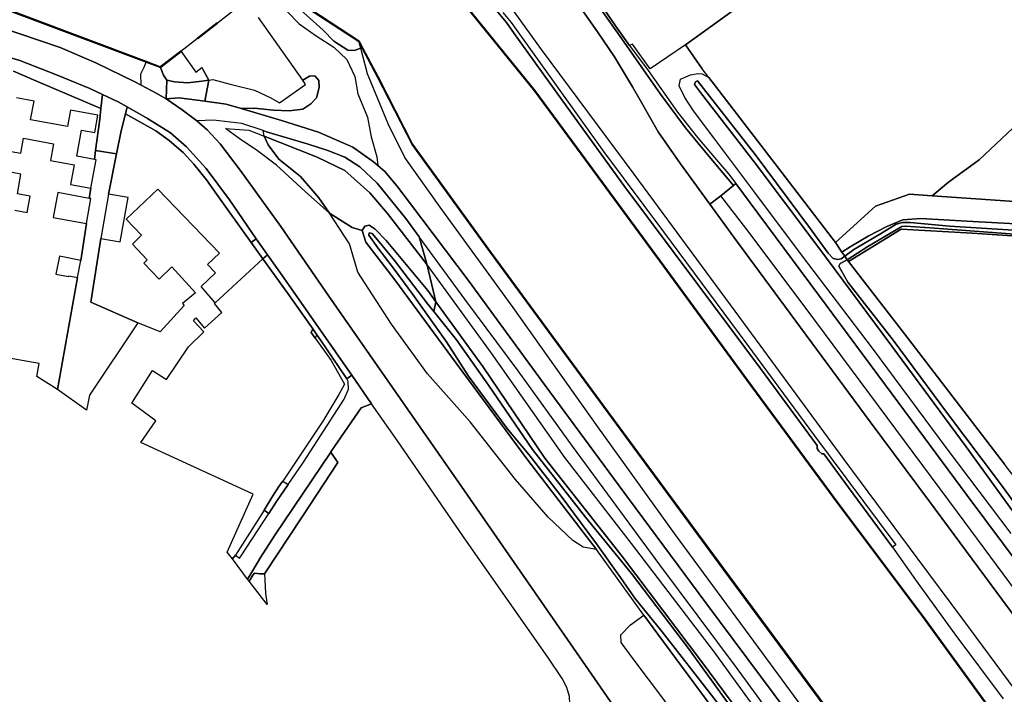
# Model space of a CAD drawing. Extents: x -26035517 to 31750492, y -9237385 to 8160032.
# Tile 244 of 256: x 30787674 to 30961970, y -7990240 to -7870810. Entities that reach past the tile are written whole.
import ezdxf

# ---------------------------------------------------------------- set-up
doc = ezdxf.new("R2010")
doc.units = 0
doc.layers.add('T-25', color=7, linetype='CONTINUOUS')

msp = doc.modelspace()

# ---------------------------------------------------------------- linework, layer by layer
at = {"layer": 'T-25', "color": 9}
for points in [[(30837456, -7798217, 15589), (30849371, -7815203, 15511), (30870310, -7844945, 15507), (30889950, -7872969, 15565), (30892948, -7877395, 15565), (30896177, -7882724, 15561), (30897767, -7885488, 15585), (30900715, -7890649, 15536), (30904656, -7896337, 15540), (30909817, -7903482, 15618), (30911778, -7901987, 15483), (30914019, -7900171, 15425), (30912166, -7897895, 15409), (30908527, -7893625, 15405), (30905552, -7889933, 15409), (30901120, -7883977, 15450), (30894242, -7874183, 15462), (30885942, -7862407, 15470), (30877320, -7849802, 15483), (30867979, -7836551, 15479), (30861394, -7827058, 15483), (30854274, -7816646, 15483), (30846811, -7805708, 15393)], [(30837456, -7798217, 15589), (30849371, -7815203, 15511), (30870310, -7844945, 15507), (30889950, -7872969, 15565), (30892948, -7877395, 15565), (30896177, -7882724, 15561), (30897767, -7885488, 15585), (30900715, -7890649, 15536), (30904656, -7896337, 15540), (30909817, -7903482, 15618), (30914073, -7909302, 15626), (30924057, -7922840, 15651), (30938234, -7942016, 15647), (30948719, -7956123, 15647), (30961642, -7973549, 15643), (30969945, -7984800, 15663)], [(30846811, -7805708, 15393), (30854274, -7816646, 15483), (30861394, -7827058, 15483), (30867979, -7836551, 15479), (30877320, -7849802, 15483), (30885942, -7862407, 15470), (30894242, -7874183, 15462), (30901120, -7883977, 15450), (30905552, -7889933, 15409), (30908527, -7893625, 15405), (30912166, -7897895, 15409), (30914019, -7900171, 15425), (30911778, -7901987, 15483), (30909817, -7903482, 15618), (30904656, -7896337, 15540), (30900715, -7890649, 15536), (30897767, -7885488, 15585), (30896177, -7882724, 15561), (30892948, -7877395, 15565), (30889950, -7872969, 15565), (30870310, -7844945, 15507), (30849371, -7815203, 15511), (30837456, -7798217, 15589)], [(30963916, -7989421, 15781), (30954648, -7976917, 15786), (30946519, -7966076, 15733), (30933604, -7948680, 15815), (30915139, -7923525, 15733), (30896434, -7898139, 15799), (30880067, -7876071, 15782), (30869071, -7860777, 15774), (30852722, -7837740, 15785), (30850818, -7835057, 15786), (30850771, -7834991, 15786), (30846158, -7828252, 15807), (30836934, -7815034, 15815), (30829242, -7804024, 15799)], [(30816227, -7876425, 16000), (30816197, -7876385, 16000), (30812564, -7879150, 16000), (30810100, -7878220, 16000), (30777550, -7865966, 16000), (30783235, -7834048, 16000), (30786612, -7815721, 16000), (30786820, -7815201, 16000), (30786874, -7815076, 16000), (30787782, -7813938, 16000), (30788932, -7812960, 16000), (30791888, -7811244, 16000), (30791838, -7811158, 15800), (30788874, -7812878, 15800), (30787710, -7813868, 15800), (30786788, -7815024, 15800), (30786728, -7815163, 15800), (30786516, -7815693, 15800), (30783137, -7834030, 15500), (30777436, -7866030, 15200), (30810064, -7878314, 14946), (30812592, -7879256, 15689), (30816257, -7876465, 16000)], [(30791789, -7811244, 15994), (30788903, -7812919, 17058), (30787746, -7813903, 17119), (30786831, -7815050, 17140), (30786564, -7815707, 17144), (30783186, -7834039, 17119), (30777493, -7865998, 17095), (30810082, -7878267, 14946), (30812572, -7879206, 15688), (30816153, -7876481, 16994)], [(30963916, -7989421, 15781), (30954648, -7976917, 15786), (30946519, -7966076, 15733), (30933604, -7948680, 15815), (30915139, -7923525, 15733), (30896434, -7898139, 15799), (30880067, -7876071, 15782), (30869071, -7860777, 15774), (30852722, -7837740, 15785)], [(30880822, -7853822, 15454), (30893156, -7871884, 15450), (30895633, -7875392, 15487), (30898917, -7879795, 15491), (30904122, -7887180, 15446), (30907641, -7891662, 15401), (30911026, -7895595, 15388), (30913138, -7898078, 15388), (30914421, -7899818, 15405), (30914019, -7900171, 15425), (30912166, -7897895, 15409), (30908527, -7893625, 15405), (30905552, -7889933, 15409), (30901120, -7883977, 15450), (30894242, -7874183, 15462), (30885942, -7862407, 15470)], [(30941020, -8007188, 15442), (30934933, -7998833, 15442), (30912213, -7968085, 15450), (30891019, -7939285, 15380), (30870472, -7911322, 15397), (30857121, -7892917, 15352), (30851019, -7880980, 15434), (30848320, -7875872, 15427), (30847686, -7874671, 15425), (30837450, -7867987, 15200), (30836300, -7867235, 15175), (30835946, -7867001, 15905), (30834682, -7866178, 15868), (30832808, -7863574, 15893), (30835859, -7861285, 15786), (30840463, -7864367, 15306), (30841561, -7865102, 15190), (30842616, -7865810, 15077), (30843491, -7865400, 15093), (30840702, -7858765, 15770), (30839650, -7856298, 15770)], [(30959496, -7992922, 15406), (30947573, -7976523, 15413), (30932513, -7956405, 15417), (30916464, -7934631, 15401), (30901682, -7914415, 15384), (30887087, -7894604, 15360), (30878826, -7883374, 15372), (30866866, -7868606, 15499), (30857845, -7857682, 14966), (30857462, -7857219, 15561)], [(30959536, -7992893, 15406), (30947613, -7976493, 15413), (30932553, -7956375, 15417), (30916504, -7934601, 15401), (30901722, -7914385, 15384), (30887127, -7894574, 15360), (30878866, -7883343, 15372), (30866905, -7868574, 15499), (30857884, -7857650, 14960)], [(30826327, -7865671, 16000), (30827991, -7864327, 16106), (30829964, -7862735, 16026), (30830046, -7862879, 16024), (30834880, -7869259, 15827), (30837149, -7871529, 15827), (30840164, -7873646, 15852), (30843254, -7875669, 15790), (30845569, -7877886, 15721), (30846977, -7880872, 15692), (30847540, -7883935, 15696), (30849243, -7888069, 15684), (30849908, -7891524, 15708), (30850888, -7895091, 15749), (30851059, -7896611, 15698), (30850328, -7895967, 15684), (30846629, -7893351, 15544), (30840541, -7890748, 15360), (30834012, -7888630, 15204), (30826891, -7886540, 15034), (30824233, -7885760, 14970), (30820466, -7885260, 14879), (30815894, -7884652, 14769), (30813587, -7884849, 14708)], [(30827694, -7867552, 16000), (30822673, -7871396, 16000), (30822642, -7871357, 16000), (30819143, -7874077, 16000), (30819174, -7874116, 16000), (30816227, -7876425, 16000), (30816227, -7876425, 16000), (30816197, -7876385, 16000), (30812564, -7879150, 16000), (30810100, -7878220, 16000), (30777550, -7865966, 16000)], [(30834880, -7869259, 15827), (30837149, -7871529, 15827), (30840164, -7873646, 15852), (30843254, -7875669, 15790), (30845569, -7877886, 15721), (30846977, -7880872, 15692), (30847540, -7883935, 15696), (30849243, -7888069, 15684), (30849908, -7891524, 15708), (30850888, -7895091, 15749), (30851059, -7896611, 15698), (30850328, -7895967, 15684), (30846629, -7893351, 15544), (30840541, -7890748, 15360), (30834012, -7888630, 15204), (30826891, -7886540, 15034), (30826891, -7886540, 15034), (30829195, -7886487, 15081), (30832618, -7886831, 15179), (30835389, -7886933, 15319), (30837785, -7886627, 15393), (30839234, -7885685, 15479), (30840204, -7884658, 15565), (30840707, -7882827, 15667), (30840620, -7881570, 15717), (30839930, -7880747, 15782), (30838976, -7880816, 15860), (30837770, -7881532, 16000), (30829975, -7870427, 16000)], [(30837504, -7867903, 14960), (30847757, -7874606, 14960), (30847686, -7874671, 15425), (30837450, -7867987, 15200)], [(30837477, -7867945, 15200), (30847691, -7874623, 15424)], [(30935013, -7998773, 14960), (30912293, -7968025, 14960), (30891099, -7939225, 14960), (30870552, -7911264, 14960), (30857207, -7892865, 14960), (30851107, -7880934, 14960), (30848408, -7875826, 14960), (30847757, -7874606, 14960), (30837504, -7867903, 14960)], [(30866827, -7868638, 14960), (30878786, -7883405, 14960), (30887047, -7894634, 14960), (30901642, -7914445, 14960), (30916424, -7934661, 14960), (30932473, -7956435, 14960), (30947533, -7976553, 14960), (30959456, -7992951, 14960)], [(30959536, -7992893, 15406), (30947613, -7976493, 15413), (30932553, -7956375, 15417), (30916504, -7934601, 15401), (30901722, -7914385, 15384), (30887127, -7894574, 15360), (30878866, -7883343, 15372), (30866905, -7868574, 15499)], [(30873225, -7869537, 15799), (30874700, -7871281, 15774), (30891005, -7894173, 15655), (30901650, -7908382, 15725), (30916419, -7928244, 15737), (30928396, -7944456, 15782), (30942777, -7963788, 15815), (30942162, -7964212, 15819), (30934391, -7953614, 15811), (30929996, -7947692, 15811), (30929673, -7947642, 15794), (30929150, -7947194, 15782), (30928850, -7946717, 15782), (30928833, -7946176, 15774), (30918822, -7932587, 15782), (30907738, -7917682, 15737), (30894629, -7900168, 15721), (30883803, -7885241, 15725), (30875228, -7873283, 15741), (30873847, -7871306, 15745), (30871139, -7868049, 15745)], [(30871139, -7868049, 15745), (30873847, -7871306, 15745), (30875228, -7873283, 15741), (30883803, -7885241, 15725), (30894629, -7900168, 15721), (30907738, -7917682, 15737), (30918822, -7932587, 15782), (30928833, -7946176, 15774), (30928850, -7946717, 15782), (30929150, -7947194, 15782), (30929673, -7947642, 15794), (30929996, -7947692, 15811), (30934391, -7953614, 15811), (30942162, -7964212, 15819), (30946256, -7969967, 15741), (30953240, -7979569, 15745), (30961743, -7991059, 15732)], [(30873225, -7869537, 15799), (30874700, -7871281, 15774), (30891005, -7894173, 15655), (30901650, -7908382, 15725), (30916419, -7928244, 15737), (30928396, -7944456, 15782), (30942777, -7963788, 15815), (30942162, -7964212, 15819), (30934391, -7953614, 15811), (30929996, -7947692, 15811), (30929673, -7947642, 15794), (30929150, -7947194, 15782), (30928850, -7946717, 15782), (30928833, -7946176, 15774), (30918822, -7932587, 15782), (30907738, -7917682, 15737), (30894629, -7900168, 15721), (30883803, -7885241, 15725), (30875228, -7873283, 15741), (30873847, -7871306, 15745), (30871139, -7868049, 15745)], [(30916333, -8026229, 14112), (30910277, -8017461, 14162), (30900234, -8003054, 14174), (30889410, -7987426, 14207), (30877846, -7970758, 14273), (30865883, -7953460, 14306), (30853661, -7935943, 14355), (30842409, -7919754, 14429), (30833902, -7907450, 14593), (30826706, -7897460, 14630), (30823139, -7892790, 14728), (30820839, -7890290, 14732), (30819032, -7888699, 14724), (30816456, -7886782, 14728), (30813587, -7884849, 14708), (30811808, -7883812, 14740), (30809156, -7882374, 14769), (30808077, -7881789, 14781), (30801124, -7878467, 14818), (30794828, -7875734, 14818), (30787722, -7873308, 14880), (30780956, -7871157, 14896)], [(30780956, -7871157, 14896), (30787722, -7873308, 14880), (30794828, -7875734, 14818), (30801124, -7878467, 14818), (30808077, -7881789, 14781), (30809156, -7882374, 14769), (30811808, -7883812, 14740), (30813587, -7884849, 14708), (30816456, -7886782, 14728), (30819032, -7888699, 14724), (30820839, -7890290, 14732), (30823139, -7892790, 14728), (30826706, -7897460, 14630), (30833902, -7907450, 14593), (30842409, -7919754, 14429), (30853661, -7935943, 14355), (30865883, -7953460, 14306), (30877846, -7970758, 14273), (30889410, -7987426, 14207), (30900234, -8003054, 14174)], [(30822673, -7871396, 16000), (30822642, -7871357, 16000), (30819143, -7874077, 16000), (30819174, -7874116, 16000)], [(30819205, -7874155, 16000), (30822704, -7871435, 16000)], [(30819269, -7874042, 17051), (30822609, -7871446, 17118)], [(30841371, -7872693, 15762), (30843282, -7874614, 15749), (30845779, -7876188, 15741), (30846912, -7876271, 15676), (30848037, -7875825, 15459)], [(30893156, -7871884, 15450), (30895633, -7875392, 15487)], [(30847757, -7874606, 14960), (30847686, -7874671, 15425)], [(30847730, -7874648, 15425), (30848364, -7875849, 15427), (30851063, -7880957, 15434), (30857164, -7892891, 15352), (30870512, -7911293, 15397), (30891059, -7939255, 15380), (30912253, -7968055, 15450), (30934973, -7998803, 15442), (30941060, -8007159, 15442)], [(30780202, -7875834, 14966), (30787713, -7878028, 14921), (30794209, -7880561, 14884), (30800120, -7883006, 14806), (30802312, -7884030, 14784), (30805105, -7885335, 14757), (30806707, -7886244, 14744), (30810301, -7888284, 14716), (30814348, -7890849, 14691), (30817228, -7893312, 14704), (30820660, -7897126, 14691), (30824803, -7902720, 14634), (30829526, -7909596, 14576), (30829833, -7910043, 14572), (30831524, -7912413, 14558)], [(30884979, -7990606, 14207), (30884555, -7989050, 14220), (30883722, -7987412, 14228), (30881137, -7983665, 14220), (30866795, -7963110, 14261), (30854532, -7945350, 14359), (30849978, -7938801, 14363), (30846454, -7933732, 14366), (30845747, -7932715, 14367), (30834436, -7916492, 14535), (30831524, -7912413, 14558), (30829833, -7910043, 14572), (30829526, -7909596, 14576), (30824803, -7902720, 14634), (30820660, -7897126, 14691), (30817228, -7893312, 14704), (30814348, -7890849, 14691), (30810301, -7888284, 14716), (30806707, -7886244, 14744), (30805105, -7885335, 14757), (30802312, -7884030, 14784), (30800120, -7883006, 14806), (30794209, -7880561, 14884), (30787713, -7878028, 14921), (30780202, -7875834, 14966)], [(30780202, -7875834, 14966), (30787713, -7878028, 14921), (30794209, -7880561, 14884), (30800120, -7883006, 14806), (30802312, -7884030, 14784), (30802038, -7886528, 14925), (30790557, -7881629, 14962), (30786590, -7879919, 14962)], [(30896159, -7875164, 15507), (30895633, -7875392, 15487), (30898917, -7879795, 15491), (30904122, -7887180, 15446), (30907641, -7891662, 15401), (30911026, -7895595, 15388), (30913138, -7898078, 15388), (30914421, -7899818, 15405), (30914019, -7900171, 15425)], [(30905533, -7875256, 15077), (30908485, -7879518, 14872)], [(30820466, -7885260, 14879), (30821176, -7881505, 15706), (30819904, -7879266, 16000)], [(30786590, -7879919, 14962), (30790557, -7881629, 14962), (30802038, -7886528, 14925), (30801853, -7888402, 14946), (30801117, -7893944, 14961), (30800903, -7895558, 14900), (30797795, -7894994, 14900), (30798633, -7890350, 14900), (30800978, -7890774, 14900), (30801531, -7887712, 14900), (30796643, -7886829, 14900), (30796118, -7889737, 14900), (30789616, -7888563, 14900), (30790221, -7885213, 14900), (30787124, -7884653, 14900)], [(30813715, -7881500, 15741), (30813587, -7884849, 14708)], [(30837770, -7881532, 16000), (30838976, -7880816, 15860), (30839930, -7880747, 15782), (30840620, -7881570, 15717), (30840707, -7882827, 15667), (30840204, -7884658, 15565), (30839234, -7885685, 15479), (30837785, -7886627, 15393), (30835389, -7886933, 15319), (30832618, -7886831, 15179), (30829195, -7886487, 15081), (30826891, -7886540, 15034)], [(30963178, -7961755, 15192), (30951883, -7946790, 15228), (30938641, -7928972, 15192), (30926255, -7912665, 15171), (30917813, -7901392, 15274), (30910542, -7891734, 15327), (30906928, -7886921, 15434), (30905435, -7884601, 15446), (30904393, -7882494, 15364), (30904676, -7881344, 15216), (30906436, -7880555, 15073), (30907748, -7880362, 14859), (30908460, -7880387, 14745), (30909664, -7881050, 14843), (30909664, -7881050, 14843), (30922024, -7897115, 14544), (30932061, -7910264, 14523), (30933237, -7911978, 14525), (30933734, -7912702, 13596), (30933111, -7913123, 13658), (30932525, -7913291, 13658), (30931699, -7913082, 13658), (30930771, -7912132, 13658), (30927507, -7907574, 13666), (30917845, -7894693, 13666), (30908726, -7882992, 13666), (30907676, -7881620, 13666), (30907280, -7881807, 13666), (30907099, -7882217, 13666), (30907305, -7882533, 13666), (30908168, -7883691, 13670), (30917843, -7896185, 13682), (30928936, -7910992, 13682), (30942031, -7928597, 13682), (30955214, -7946422, 13682), (30964688, -7959467, 13682)], [(30964688, -7959467, 13682), (30955214, -7946422, 13682), (30942031, -7928597, 13682), (30928936, -7910992, 13682), (30917843, -7896185, 13682), (30908168, -7883691, 13670), (30907305, -7882533, 13666), (30907099, -7882217, 13666), (30907280, -7881807, 13666), (30907676, -7881620, 13666), (30908726, -7882992, 13666), (30917845, -7894693, 13666), (30927507, -7907574, 13666), (30930771, -7912132, 13658), (30931699, -7913082, 13658), (30932525, -7913291, 13658), (30933111, -7913123, 13658), (30933734, -7912702, 13596), (30933734, -7912702, 13596), (30934166, -7913331, 13596), (30932926, -7913969, 13686), (30932681, -7914431, 13658), (30934290, -7917299, 13637), (30942276, -7927571, 13637), (30951912, -7940556, 13645), (30961131, -7952770, 13674), (30967382, -7961298, 13682)], [(30949208, -7901976, 14355), (30952085, -7899563, 14265), (30957504, -7895605, 14166), (30963451, -7889994, 14191), (30970052, -7884212, 14174), (30973343, -7881898, 14158)], [(30802038, -7886528, 14925), (30802312, -7884030, 14784)], [(30928853, -8005105, 16004), (30914570, -7985466, 16024), (30901012, -7967299, 15881), (30885518, -7946307, 15733), (30875889, -7932989, 15737), (30866482, -7920290, 15758), (30858375, -7909226, 15710), (30856005, -7905991, 15696), (30850941, -7899744, 15712), (30847884, -7896862, 15680), (30845251, -7895143, 15602), (30842212, -7893995, 15479), (30838560, -7892791, 15339), (30831368, -7890642, 15069), (30830778, -7890446, 15049), (30826993, -7889184, 14917), (30821958, -7888599, 14798), (30819032, -7888699, 14724), (30816456, -7886782, 14728), (30813587, -7884849, 14708), (30815894, -7884652, 14769), (30820466, -7885260, 14879), (30824233, -7885760, 14970), (30826891, -7886540, 15034), (30826891, -7886540, 15034), (30834012, -7888630, 15204), (30840541, -7890748, 15360), (30846629, -7893351, 15544), (30850328, -7895967, 15684), (30851059, -7896611, 15698), (30852297, -7897702, 15721), (30854428, -7900207, 15733), (30856873, -7903420, 15737), (30867058, -7916914, 15725), (30880706, -7935561, 15737), (30895447, -7955564, 15954), (30909148, -7974032, 15991), (30923623, -7993545, 16082)], [(30811780, -7890498, 14786), (30806407, -7887449, 14777), (30806707, -7886244, 14744)], [(30801853, -7888402, 14946), (30801117, -7893944, 14961), (30804834, -7894538, 14868)], [(30805650, -7890484, 14859), (30806407, -7887449, 14777)], [(30934236, -8012294, 16067), (30928853, -8005105, 16004), (30914570, -7985466, 16024), (30901012, -7967299, 15881), (30885518, -7946307, 15733), (30875889, -7932989, 15737), (30866482, -7920290, 15758), (30858375, -7909226, 15710), (30856005, -7905991, 15696), (30850941, -7899744, 15712), (30847884, -7896862, 15680), (30845251, -7895143, 15602), (30842212, -7893995, 15479), (30838560, -7892791, 15339), (30831368, -7890642, 15069), (30830778, -7890446, 15049), (30826993, -7889184, 14917), (30821958, -7888599, 14798), (30819032, -7888699, 14724)], [(30785476, -7894036, 14900), (30787863, -7894467, 14900), (30788342, -7891812, 14900), (30793640, -7892768, 14900), (30793105, -7895731, 14900), (30797318, -7896492, 14900), (30796689, -7899978, 14900), (30800279, -7900624, 14900), (30800279, -7900624, 14900), (30799975, -7902438, 14900), (30794409, -7901428, 14900), (30793618, -7905800, 14900), (30799502, -7906865, 14900), (30798471, -7913447, 14900), (30794706, -7912700, 14900), (30794085, -7915834, 14900), (30796312, -7916275, 14900), (30796368, -7916138, 14900), (30797879, -7916436, 14900), (30794391, -7936255, 14884), (30790734, -7933968, 14900), (30791147, -7931679, 14900), (30784431, -7930466, 14900)], [(30889768, -7964625, 14207), (30887440, -7964206, 14273), (30885585, -7963035, 14298), (30881209, -7958886, 14351), (30875467, -7952207, 14351), (30867401, -7941981, 14273), (30859844, -7933487, 14285), (30853517, -7924711, 14392), (30847524, -7915521, 14507), (30846041, -7910463, 14457), (30842502, -7905054, 14671), (30840641, -7902361, 14687), (30837396, -7898585, 14724), (30833576, -7895522, 14757), (30831639, -7892989, 14827), (30830959, -7891437, 14952), (30830778, -7890446, 15049)], [(30800903, -7895558, 14900), (30801117, -7893944, 14961)], [(30936268, -8010835, 16083), (30923623, -7993545, 16082), (30909148, -7974032, 15991), (30895447, -7955564, 15954), (30880706, -7935561, 15737), (30867058, -7916914, 15725), (30856873, -7903420, 15737), (30854428, -7900207, 15733), (30852297, -7897702, 15721), (30851059, -7896611, 15698)], [(30786803, -7904538, 14900), (30788987, -7904933, 14900), (30789510, -7902039, 14900), (30787268, -7901634, 14900), (30787897, -7898149, 14900), (30784834, -7897596, 14900)], [(30800279, -7900624, 14900), (30799975, -7902438, 14900)], [(30974706, -7981071, 15418), (30968257, -7972283, 15458), (30955401, -7955041, 15442), (30942128, -7937104, 15397), (30929066, -7919541, 15401), (30918361, -7905087, 15446), (30914421, -7899818, 15405)], [(30972194, -7983023, 15471), (30965293, -7973690, 15450), (30953686, -7957995, 15466), (30939701, -7939176, 15438), (30926900, -7921910, 15458), (30916196, -7907728, 15475), (30911778, -7901987, 15483)], [(30969945, -7984800, 15663), (30961642, -7973549, 15643), (30948719, -7956123, 15647), (30938234, -7942016, 15647), (30924057, -7922840, 15651), (30914073, -7909302, 15626), (30909817, -7903482, 15618)], [(30913411, -7996836, 14228), (30900613, -7979568, 14207), (30898184, -7976221, 14207), (30889768, -7964625, 14207), (30877634, -7948777, 14216), (30864958, -7931633, 14211), (30854087, -7916845, 14252), (30848969, -7910168, 14232), (30848295, -7908115, 14257), (30848772, -7907392, 14281), (30849552, -7907194, 14310), (30850609, -7907917, 14326), (30852550, -7909877, 14334), (30859896, -7918778, 14322), (30861346, -7920772, 14322), (30860963, -7922473, 13752), (30859926, -7921191, 13752), (30854019, -7913430, 13752), (30851294, -7910161, 13752), (30850077, -7908671, 13752), (30849567, -7908537, 13752), (30849478, -7908949, 13752), (30851044, -7911182, 13752), (30853774, -7914741, 13752), (30857251, -7919470, 13752), (30863223, -7927834, 13752), (30867133, -7933926, 13752), (30873989, -7943212, 13752), (30878029, -7948108, 13752), (30883340, -7954944, 13752), (30889773, -7963599, 13752), (30894014, -7969540, 13752), (30896540, -7973194, 13752), (30901405, -7979190, 13752), (30906841, -7986118, 13752), (30913414, -7994638, 13752)], [(30913411, -7996836, 14228), (30900613, -7979568, 14207), (30898184, -7976221, 14207), (30889768, -7964625, 14207), (30877634, -7948777, 14216), (30864958, -7931633, 14211), (30854087, -7916845, 14252), (30848969, -7910168, 14232), (30848295, -7908115, 14257), (30848772, -7907392, 14281), (30849552, -7907194, 14310), (30850609, -7907917, 14326), (30852550, -7909877, 14334), (30859896, -7918778, 14322), (30861346, -7920772, 14322), (30860963, -7922473, 13752), (30859926, -7921191, 13752), (30854019, -7913430, 13752), (30851294, -7910161, 13752), (30850077, -7908671, 13752), (30849567, -7908537, 13752), (30849478, -7908949, 13752), (30851044, -7911182, 13752), (30853774, -7914741, 13752), (30857251, -7919470, 13752), (30863223, -7927834, 13752), (30867133, -7933926, 13752), (30873989, -7943212, 13752), (30878029, -7948108, 13752), (30883340, -7954944, 13752), (30889773, -7963599, 13752), (30894014, -7969540, 13752), (30896540, -7973194, 13752), (30901405, -7979190, 13752), (30906841, -7986118, 13752), (30913414, -7994638, 13752)], [(30913414, -7994638, 13752), (30906841, -7986118, 13752), (30901405, -7979190, 13752), (30896540, -7973194, 13752), (30894014, -7969540, 13752), (30889773, -7963599, 13752), (30883340, -7954944, 13752), (30878029, -7948108, 13752), (30873989, -7943212, 13752), (30867133, -7933926, 13752), (30863223, -7927834, 13752), (30857251, -7919470, 13752), (30853774, -7914741, 13752), (30851044, -7911182, 13752), (30849478, -7908949, 13752), (30849567, -7908537, 13752), (30850077, -7908671, 13752), (30851294, -7910161, 13752), (30854019, -7913430, 13752), (30859926, -7921191, 13752), (30860963, -7922473, 13752), (30865019, -7927488, 13752), (30870659, -7935485, 13752), (30878464, -7946899, 13752), (30887848, -7958904, 13752), (30895992, -7968838, 13752), (30906066, -7982130, 13752), (30914117, -7993228, 13752)], [(30860963, -7922473, 13752), (30861346, -7920772, 14322), (30859811, -7914254, 15622), (30858375, -7909226, 15710)], [(30828655, -7910283, 14646), (30829526, -7909596, 14576)], [(30846454, -7933732, 14366), (30845747, -7932715, 14367), (30834436, -7916492, 14535), (30831524, -7912413, 14558), (30830701, -7913132, 14638), (30835022, -7919121, 14581), (30839154, -7924959, 14589), (30839567, -7925555, 14573), (30840292, -7926602, 14545), (30840847, -7927404, 14523), (30845354, -7934037, 14421), (30845565, -7934390, 14419), (30846454, -7933732, 14366)], [(30967382, -7961298, 13682), (30961131, -7952770, 13674), (30951912, -7940556, 13645), (30942276, -7927571, 13637), (30934290, -7917299, 13637), (30932681, -7914431, 13658), (30932926, -7913969, 13686), (30934166, -7913331, 13596), (30934379, -7913643, 14527), (30944292, -7926435, 14617), (30962030, -7949520, 15044)], [(30839261, -7926165, 14593), (30839567, -7925555, 14573)], [(30839989, -7927207, 14560), (30839261, -7926165, 14593)], [(30839989, -7927207, 14560), (30840292, -7926602, 14545)], [(30828297, -7970236, 14257), (30828584, -7969748, 14257), (30828931, -7969168, 14281), (30829213, -7968801, 14285), (30830183, -7968884, 14293), (30830981, -7968882, 14293), (30837668, -7958798, 14310), (30844007, -7949209, 14375), (30842737, -7947364, 14380), (30842752, -7947342, 14380), (30848105, -7939541, 14375), (30849978, -7938801, 14363), (30846454, -7933732, 14366)], [(30833653, -7953281, 14425), (30834275, -7952515, 14437), (30835177, -7953113, 14434), (30837916, -7949154, 14441), (30845141, -7937994, 14437), (30845881, -7936234, 14437), (30845837, -7934846, 14416), (30845565, -7934390, 14419)], [(30859109, -8012175, 14224), (30859199, -8011307, 14224), (30868513, -8004822, 14211), (30876269, -7999496, 14211), (30878866, -8000095, 14203), (30881180, -7998488, 14203), (30882455, -7997563, 14203), (30883681, -7996309, 14203), (30884394, -7994922, 14207), (30884841, -7993584, 14207), (30885080, -7991949, 14207), (30884979, -7990606, 14207), (30884555, -7989050, 14220), (30883722, -7987412, 14228), (30881137, -7983665, 14220), (30866795, -7963110, 14261), (30854532, -7945350, 14359), (30849978, -7938801, 14363)], [(30828018, -7969877, 14261), (30828758, -7968639, 14285), (30830306, -7966010, 14310), (30832855, -7962069, 14339), (30842737, -7947364, 14380)], [(30832466, -7955099, 14425), (30830941, -7957616, 14408), (30831750, -7958211, 14422), (30833119, -7956088, 14429), (30835177, -7953113, 14434)], [(30825327, -7966275, 14416), (30825877, -7965633, 14416), (30826575, -7966133, 14396), (30826902, -7965729, 14396), (30831750, -7958211, 14422)], [(30830981, -7968882, 14293), (30831064, -7969987, 14302), (30831169, -7972413, 14375), (30831459, -7974357, 14375)], [(30924734, -8019672, 14296), (30922821, -8016988, 14298), (30920253, -8013550, 14298), (30917144, -8010639, 14298), (30913279, -8006445, 14314), (30908661, -8000660, 14314), (30904254, -7994651, 14310), (30901678, -7991138, 14302), (30896243, -7983983, 14293), (30894135, -7981094, 14269), (30894086, -7979699, 14244), (30895814, -7977934, 14244), (30898184, -7976221, 14207)]]:
    msp.add_polyline3d(points, dxfattribs=at)
for points in [[(30816227, -7876425, 16000), (30816257, -7876465, 16000), (30812592, -7879256, 15689), (30810064, -7878314, 14946), (30777436, -7866030, 15200), (30783137, -7834030, 15500), (30786516, -7815693, 15800), (30786728, -7815163, 15800), (30786788, -7815024, 15800), (30787710, -7813868, 15800), (30788874, -7812878, 15800), (30791838, -7811158, 15800), (30791888, -7811244, 16000), (30788932, -7812960, 16000), (30787782, -7813938, 16000), (30786874, -7815076, 16000), (30786820, -7815201, 16000), (30786612, -7815721, 16000), (30783235, -7834048, 16000), (30777550, -7865966, 16000), (30810100, -7878220, 16000), (30812564, -7879150, 16000), (30816197, -7876385, 16000), (30816227, -7876425, 16000)], [(30927840, -7822006, 14252), (30948352, -7849114, 14367), (30942875, -7850871, 14433), (30931155, -7855209, 14494), (30916500, -7867283, 14617), (30905533, -7875256, 15077), (30899297, -7879494, 15540), (30896159, -7875164, 15507), (30895633, -7875392, 15487), (30893156, -7871884, 15450), (30880822, -7853822, 15454), (30901359, -7837707, 14917), (30927840, -7822006, 14252)], [(30948352, -7849114, 14367), (30973343, -7881898, 14158), (30970052, -7884212, 14174), (30963451, -7889994, 14191), (30957504, -7895605, 14166), (30952085, -7899563, 14265), (30949208, -7901976, 14355), (30945193, -7901692, 14355), (30939190, -7903838, 14363), (30932061, -7910264, 14523), (30922024, -7897115, 14544), (30909664, -7881050, 14843), (30908485, -7879518, 14872), (30905533, -7875256, 15077), (30916500, -7867283, 14617), (30931155, -7855209, 14494), (30942875, -7850871, 14433), (30948352, -7849114, 14367)], [(30959536, -7992893, 15406), (30959456, -7992951, 14960), (30947533, -7976553, 14960), (30932473, -7956435, 14960), (30916424, -7934661, 14960), (30901642, -7914445, 14960), (30887047, -7894634, 14960), (30878786, -7883405, 14960), (30866827, -7868638, 14960), (30857806, -7857714, 14960), (30857423, -7857251, 14960), (30857501, -7857187, 14960), (30857884, -7857650, 14960), (30866905, -7868574, 15499), (30878866, -7883343, 15372), (30887127, -7894574, 15360), (30901722, -7914385, 15384), (30916504, -7934601, 15401), (30932553, -7956375, 15417), (30947613, -7976493, 15413), (30959536, -7992893, 15406)], [(30847686, -7874671, 15425), (30848037, -7875825, 15459), (30846912, -7876271, 15676), (30845779, -7876188, 15741), (30843282, -7874614, 15749), (30841371, -7872693, 15762), (30835625, -7867456, 15794), (30835946, -7867001, 15905), (30836300, -7867235, 15175), (30837450, -7867987, 15200), (30847686, -7874671, 15425)], [(30819174, -7874116, 16000), (30819143, -7874077, 16000), (30822642, -7871357, 16000), (30822673, -7871396, 16000), (30822704, -7871435, 16000), (30819205, -7874155, 16000), (30819174, -7874116, 16000)], [(30941100, -8007130, 14960), (30941020, -8007188, 15442), (30934933, -7998833, 15442), (30912213, -7968085, 15450), (30891019, -7939285, 15380), (30870472, -7911322, 15397), (30857121, -7892917, 15352), (30851019, -7880980, 15434), (30848320, -7875872, 15427), (30847686, -7874671, 15425), (30847757, -7874606, 14960), (30848408, -7875826, 14960), (30851107, -7880934, 14960), (30857207, -7892865, 14960), (30870552, -7911264, 14960), (30891099, -7939225, 14960), (30912293, -7968025, 14960), (30935013, -7998773, 14960), (30941100, -8007130, 14960)], [(30941020, -8007188, 15442), (30938455, -8009103, 15908), (30930551, -7998430, 15934), (30916953, -7979964, 16004), (30903756, -7962019, 15868), (30890035, -7942891, 15704), (30875003, -7921786, 15704), (30862100, -7903988, 15655), (30855878, -7895178, 15647), (30852926, -7889246, 15671), (30849228, -7880395, 15589), (30848037, -7875825, 15459), (30847686, -7874671, 15425), (30848320, -7875872, 15427), (30851019, -7880980, 15434), (30857121, -7892917, 15352), (30870472, -7911322, 15397), (30891019, -7939285, 15380), (30912213, -7968085, 15450), (30934933, -7998833, 15442), (30941020, -8007188, 15442)], [(30821176, -7881505, 15706), (30819924, -7881697, 15725), (30817443, -7882004, 15725), (30815087, -7881829, 15729), (30813715, -7881500, 15741), (30813160, -7880656, 15721), (30812592, -7879256, 15689), (30816257, -7876465, 16000), (30818837, -7880085, 16000), (30819904, -7879266, 16000), (30821176, -7881505, 15706)], [(30813715, -7881500, 15741), (30813587, -7884849, 14708), (30811808, -7883812, 14740), (30809156, -7882374, 14769), (30809126, -7880388, 14946), (30809687, -7879196, 15040), (30810064, -7878314, 14946), (30812592, -7879256, 15689), (30813160, -7880656, 15721), (30813715, -7881500, 15741)], [(30821176, -7881505, 15706), (30820466, -7885260, 14879), (30815894, -7884652, 14769), (30813587, -7884849, 14708), (30813715, -7881500, 15741), (30815087, -7881829, 15729), (30817443, -7882004, 15725), (30819924, -7881697, 15725), (30821176, -7881505, 15706)], [(30821176, -7881505, 15706), (30820466, -7885260, 14879), (30815894, -7884652, 14769), (30813587, -7884849, 14708), (30813715, -7881500, 15741), (30815087, -7881829, 15729), (30817443, -7882004, 15725), (30819924, -7881697, 15725), (30821176, -7881505, 15706)], [(30826891, -7886540, 15034), (30824233, -7885760, 14970), (30820466, -7885260, 14879), (30821176, -7881505, 15706), (30821849, -7881402, 15696), (30824953, -7882238, 15671), (30829230, -7883257, 15667), (30832112, -7884629, 15835), (30833643, -7885507, 16000), (30838278, -7882255, 16000), (30837770, -7881532, 16000), (30838976, -7880816, 15860), (30839930, -7880747, 15782), (30840620, -7881570, 15717), (30840707, -7882827, 15667), (30840204, -7884658, 15565), (30839234, -7885685, 15479), (30837785, -7886627, 15393), (30835389, -7886933, 15319), (30832618, -7886831, 15179), (30829195, -7886487, 15081), (30826891, -7886540, 15034)], [(30973343, -7881898, 14158), (30990883, -7904931, 14437), (30964662, -7903071, 14355), (30949208, -7901976, 14355), (30952085, -7899563, 14265), (30957504, -7895605, 14166), (30963451, -7889994, 14191), (30970052, -7884212, 14174), (30973343, -7881898, 14158)], [(30801117, -7893944, 14961), (30801853, -7888402, 14946), (30802038, -7886528, 14925), (30802312, -7884030, 14784), (30805105, -7885335, 14757), (30806707, -7886244, 14744), (30806407, -7887449, 14777), (30805650, -7890484, 14859), (30804834, -7894538, 14868), (30801117, -7893944, 14961)], [(30828655, -7910283, 14646), (30822568, -7901766, 14761), (30820733, -7899166, 14781), (30818505, -7896362, 14786), (30816694, -7894384, 14798), (30814116, -7892223, 14798), (30811780, -7890498, 14786), (30806407, -7887449, 14777), (30806707, -7886244, 14744), (30810301, -7888284, 14716), (30814348, -7890849, 14691), (30817228, -7893312, 14704), (30820660, -7897126, 14691), (30824803, -7902720, 14634), (30829526, -7909596, 14576), (30828655, -7910283, 14646)], [(30808578, -7924456, 14700), (30800287, -7920827, 14749), (30802025, -7909519, 14700), (30805483, -7910123, 14700), (30806851, -7902304, 14700), (30803392, -7901699, 14700), (30804834, -7894538, 14868), (30805650, -7890484, 14859), (30806407, -7887449, 14777), (30811780, -7890498, 14786), (30814116, -7892223, 14798), (30816694, -7894384, 14798), (30818505, -7896362, 14786), (30820733, -7899166, 14781), (30822568, -7901766, 14761), (30828655, -7910283, 14646), (30830701, -7913132, 14638), (30822272, -7920948, 14700), (30819781, -7918062, 14700), (30822332, -7915621, 14700), (30820924, -7914152, 14700), (30823072, -7912163, 14700), (30812123, -7900811, 14700), (30806525, -7906120, 14700), (30809219, -7908938, 14700), (30807657, -7910563, 14700), (30810253, -7913319, 14700), (30809643, -7913941, 14700), (30812354, -7916763, 14700), (30814602, -7914588, 14700), (30818816, -7919141, 14700), (30816517, -7921074, 14700), (30816768, -7921378, 14700), (30812570, -7926057, 14700), (30808578, -7924456, 14700)], [(30842502, -7905054, 14671), (30838219, -7901227, 14736), (30833114, -7896536, 14728), (30829783, -7894015, 14732), (30826519, -7891849, 14736), (30824087, -7890083, 14736), (30828215, -7890357, 14843), (30830959, -7891437, 14952), (30831639, -7892989, 14827), (30833576, -7895522, 14757), (30837396, -7898585, 14724), (30840641, -7902361, 14687), (30842502, -7905054, 14671)], [(30830959, -7891437, 14952), (30830778, -7890446, 15049), (30831368, -7890642, 15069), (30838560, -7892791, 15339), (30842212, -7893995, 15479), (30845251, -7895143, 15602), (30847884, -7896862, 15680), (30850941, -7899744, 15712), (30856005, -7905991, 15696), (30858375, -7909226, 15710), (30859811, -7914254, 15622), (30859616, -7913986, 15622), (30852777, -7905136, 15622), (30849668, -7901440, 15622), (30845229, -7897503, 15569), (30840338, -7895163, 15311), (30833778, -7892546, 15064), (30830959, -7891437, 14952)], [(30842502, -7905054, 14671), (30840641, -7902361, 14687), (30837396, -7898585, 14724), (30833576, -7895522, 14757), (30831639, -7892989, 14827), (30830959, -7891437, 14952), (30833778, -7892546, 15064), (30840338, -7895163, 15311), (30845229, -7897503, 15569), (30849668, -7901440, 15622), (30852777, -7905136, 15622), (30859616, -7913986, 15622), (30859811, -7914254, 15622), (30861346, -7920772, 14322), (30859896, -7918778, 14322), (30852550, -7909877, 14334), (30850609, -7907917, 14326), (30849552, -7907194, 14310), (30848772, -7907392, 14281), (30848295, -7908115, 14257), (30846529, -7907575, 14441), (30842502, -7905054, 14671)], [(30842502, -7905054, 14671), (30840641, -7902361, 14687), (30837396, -7898585, 14724), (30833576, -7895522, 14757), (30831639, -7892989, 14827), (30830959, -7891437, 14952), (30833778, -7892546, 15064), (30840338, -7895163, 15311), (30845229, -7897503, 15569), (30849668, -7901440, 15622), (30852777, -7905136, 15622), (30859616, -7913986, 15622), (30859811, -7914254, 15622), (30861346, -7920772, 14322), (30859896, -7918778, 14322), (30852550, -7909877, 14334), (30850609, -7907917, 14326), (30849552, -7907194, 14310), (30848772, -7907392, 14281), (30848295, -7908115, 14257), (30846529, -7907575, 14441), (30842502, -7905054, 14671)], [(30808578, -7924456, 14700), (30800016, -7937263, 14700), (30799495, -7939936, 14700), (30794391, -7936255, 14884), (30797879, -7916436, 14900), (30798471, -7913447, 14900), (30799502, -7906865, 14900), (30800293, -7902492, 14900), (30799975, -7902438, 14900), (30800279, -7900624, 14900), (30801184, -7895606, 14900), (30800903, -7895558, 14900), (30801117, -7893944, 14961), (30804834, -7894538, 14868), (30803392, -7901699, 14700), (30802025, -7909519, 14700), (30800287, -7920827, 14749), (30808578, -7924456, 14700)], [(30974706, -7981071, 15418), (30972194, -7983023, 15471), (30965293, -7973690, 15450), (30953686, -7957995, 15466), (30939701, -7939176, 15438), (30926900, -7921910, 15458), (30916196, -7907728, 15475), (30911778, -7901987, 15483), (30914019, -7900171, 15425), (30914421, -7899818, 15405), (30918361, -7905087, 15446), (30929066, -7919541, 15401), (30942128, -7937104, 15397), (30955401, -7955041, 15442), (30968257, -7972283, 15458), (30974706, -7981071, 15418)], [(30990883, -7904931, 14437), (30993565, -7908565, 14326), (30984558, -7907773, 14359), (30968399, -7907177, 14265), (30955356, -7906459, 14158), (30947183, -7906002, 14158), (30943979, -7906242, 14133), (30941163, -7907449, 14174), (30937844, -7909111, 14187), (30934675, -7911044, 14216), (30933237, -7911978, 14525), (30932061, -7910264, 14523), (30939190, -7903838, 14363), (30945193, -7901692, 14355), (30949208, -7901976, 14355), (30964662, -7903071, 14355), (30990883, -7904931, 14437)], [(30889768, -7964625, 14207), (30887440, -7964206, 14273), (30885585, -7963035, 14298), (30881209, -7958886, 14351), (30875467, -7952207, 14351), (30867401, -7941981, 14273), (30859844, -7933487, 14285), (30853517, -7924711, 14392), (30847524, -7915521, 14507), (30846041, -7910463, 14457), (30842502, -7905054, 14671), (30846529, -7907575, 14441), (30848295, -7908115, 14257), (30848969, -7910168, 14232), (30854087, -7916845, 14252), (30864958, -7931633, 14211), (30877634, -7948777, 14216), (30889768, -7964625, 14207)], [(30993565, -7908565, 14326), (30994719, -7910199, 13613), (30986007, -7909380, 13613), (30974551, -7908655, 13596), (30962668, -7908010, 13596), (30952276, -7907378, 13596), (30945332, -7906727, 13596), (30943963, -7906712, 13596), (30942855, -7907023, 13596), (30940029, -7908704, 13596), (30935333, -7911499, 13596), (30933734, -7912702, 13596), (30933237, -7911978, 14525), (30934675, -7911044, 14216), (30937844, -7909111, 14187), (30941163, -7907449, 14174), (30943979, -7906242, 14133), (30947183, -7906002, 14158), (30955356, -7906459, 14158), (30968399, -7907177, 14265), (30984558, -7907773, 14359), (30993565, -7908565, 14326)], [(30994719, -7910199, 13613), (30995245, -7910697, 13773), (30981666, -7909655, 13773), (30964578, -7908844, 13773), (30949584, -7907743, 13773), (30944504, -7907378, 13773), (30943832, -7907437, 13773), (30937811, -7910959, 13773), (30934166, -7913331, 13596), (30933734, -7912702, 13596), (30935333, -7911499, 13596), (30940029, -7908704, 13596), (30942855, -7907023, 13596), (30943963, -7906712, 13596), (30945332, -7906727, 13596), (30952276, -7907378, 13596), (30962668, -7908010, 13596), (30974551, -7908655, 13596), (30986007, -7909380, 13613), (30994719, -7910199, 13613)], [(30995245, -7910697, 13773), (30995389, -7911099, 14552), (30976707, -7909946, 14556), (30956286, -7908623, 14318), (30943732, -7907900, 14289), (30934379, -7913643, 14527), (30934166, -7913331, 13596), (30937811, -7910959, 13773), (30943832, -7907437, 13773), (30944504, -7907378, 13773), (30949584, -7907743, 13773), (30964578, -7908844, 13773), (30981666, -7909655, 13773), (30995245, -7910697, 13773)], [(30995389, -7911099, 14552), (31021284, -7945099, 14712), (30981520, -7975813, 15018), (30975209, -7967101, 15085), (30970976, -7961258, 15130), (30970915, -7961177, 15129), (30962030, -7949520, 15044), (30944292, -7926435, 14617), (30934379, -7913643, 14527), (30943732, -7907900, 14289), (30956286, -7908623, 14318), (30976707, -7909946, 14556), (30995389, -7911099, 14552)], [(30830701, -7913132, 14638), (30828655, -7910283, 14646), (30829526, -7909596, 14576), (30829833, -7910043, 14572), (30831524, -7912413, 14558), (30830701, -7913132, 14638)], [(30830701, -7913132, 14638), (30831524, -7912413, 14558), (30834436, -7916492, 14535), (30845747, -7932715, 14367), (30846454, -7933732, 14366), (30845565, -7934390, 14419), (30845354, -7934037, 14421), (30840847, -7927404, 14523), (30840292, -7926602, 14545), (30839567, -7925555, 14573), (30839154, -7924959, 14589), (30835022, -7919121, 14581), (30830701, -7913132, 14638)], [(30830701, -7913132, 14638), (30835022, -7919121, 14581), (30839154, -7924959, 14589), (30839567, -7925555, 14573), (30839261, -7926165, 14593), (30839989, -7927207, 14560), (30842786, -7931161, 14523), (30845163, -7935324, 14539), (30844194, -7937186, 14494), (30841342, -7941876, 14494), (30834275, -7952515, 14437), (30833653, -7953281, 14425), (30832466, -7955099, 14425), (30830941, -7957616, 14408), (30825877, -7965633, 14416), (30825327, -7966275, 14416), (30824404, -7965058, 14498), (30829019, -7954803, 14498), (30809120, -7945682, 14700), (30811756, -7941806, 14700), (30807504, -7938726, 14700), (30811173, -7932916, 14700), (30813656, -7934490, 14700), (30817548, -7928750, 14700), (30820284, -7926054, 14700), (30818465, -7924107, 14700), (30818831, -7923589, 14700), (30820383, -7925404, 14700), (30823474, -7922639, 14700), (30822138, -7921061, 14700), (30822272, -7920948, 14700), (30830701, -7913132, 14638)], [(30932826, -8013479, 15793), (30930919, -8014960, 14235), (30922729, -8003819, 14265), (30914805, -7993105, 14263), (30908562, -7984664, 14261), (30894380, -7965905, 14285), (30880612, -7948407, 14322), (30869658, -7932202, 14322), (30861346, -7920772, 14322), (30859811, -7914254, 15622), (30871145, -7929842, 15647), (30884113, -7948344, 15717), (30895923, -7963531, 15827), (30910459, -7982546, 15827), (30924309, -8001664, 15823), (30932826, -8013479, 15793)], [(30914805, -7993105, 14263), (30914117, -7993228, 13752), (30906066, -7982130, 13752), (30895992, -7968838, 13752), (30887848, -7958904, 13752), (30878464, -7946899, 13752), (30870659, -7935485, 13752), (30865019, -7927488, 13752), (30860963, -7922473, 13752), (30861346, -7920772, 14322), (30869658, -7932202, 14322), (30880612, -7948407, 14322), (30894380, -7965905, 14285), (30908562, -7984664, 14261), (30914805, -7993105, 14263)], [(30839567, -7925555, 14573), (30840292, -7926602, 14545), (30839989, -7927207, 14560), (30839261, -7926165, 14593), (30839567, -7925555, 14573)], [(30828018, -7969877, 14261), (30825327, -7966275, 14416), (30825877, -7965633, 14416), (30826575, -7966133, 14396), (30826902, -7965729, 14396), (30831750, -7958211, 14422), (30833119, -7956088, 14429), (30835177, -7953113, 14434), (30837916, -7949154, 14441), (30845141, -7937994, 14437), (30845881, -7936234, 14437), (30845837, -7934846, 14416), (30845565, -7934390, 14419), (30846454, -7933732, 14366), (30849978, -7938801, 14363), (30848105, -7939541, 14375), (30842752, -7947342, 14380), (30842737, -7947364, 14380), (30832855, -7962069, 14339), (30830306, -7966010, 14310), (30828758, -7968639, 14285), (30828018, -7969877, 14261)], [(30828297, -7970236, 14257), (30828018, -7969877, 14261), (30828758, -7968639, 14285), (30830306, -7966010, 14310), (30832855, -7962069, 14339), (30842737, -7947364, 14380), (30844007, -7949209, 14375), (30837668, -7958798, 14310), (30830981, -7968882, 14293), (30830183, -7968884, 14293), (30829213, -7968801, 14285), (30828931, -7969168, 14281), (30828584, -7969748, 14257), (30828297, -7970236, 14257)], [(30835177, -7953113, 14434), (30833119, -7956088, 14429), (30831750, -7958211, 14422), (30830941, -7957616, 14408), (30832466, -7955099, 14425), (30833653, -7953281, 14425), (30834275, -7952515, 14437), (30835177, -7953113, 14434)], [(30831459, -7974357, 14375), (30828297, -7970236, 14257), (30828584, -7969748, 14257), (30828931, -7969168, 14281), (30829213, -7968801, 14285), (30830183, -7968884, 14293), (30830981, -7968882, 14293), (30831064, -7969987, 14302), (30831169, -7972413, 14375), (30831459, -7974357, 14375)], [(30928503, -8016689, 14296), (30924734, -8019672, 14296), (30922821, -8016988, 14298), (30920253, -8013550, 14298), (30917144, -8010639, 14298), (30913279, -8006445, 14314), (30908661, -8000660, 14314), (30904254, -7994651, 14310), (30901678, -7991138, 14302), (30896243, -7983983, 14293), (30894135, -7981094, 14269), (30894086, -7979699, 14244), (30895814, -7977934, 14244), (30898184, -7976221, 14207), (30900613, -7979568, 14207), (30913411, -7996836, 14228), (30925805, -8013307, 14240), (30928503, -8016689, 14296)]]:
    msp.add_polyline3d(points, close=True, dxfattribs=at)

doc.saveas('drawing.dxf')
